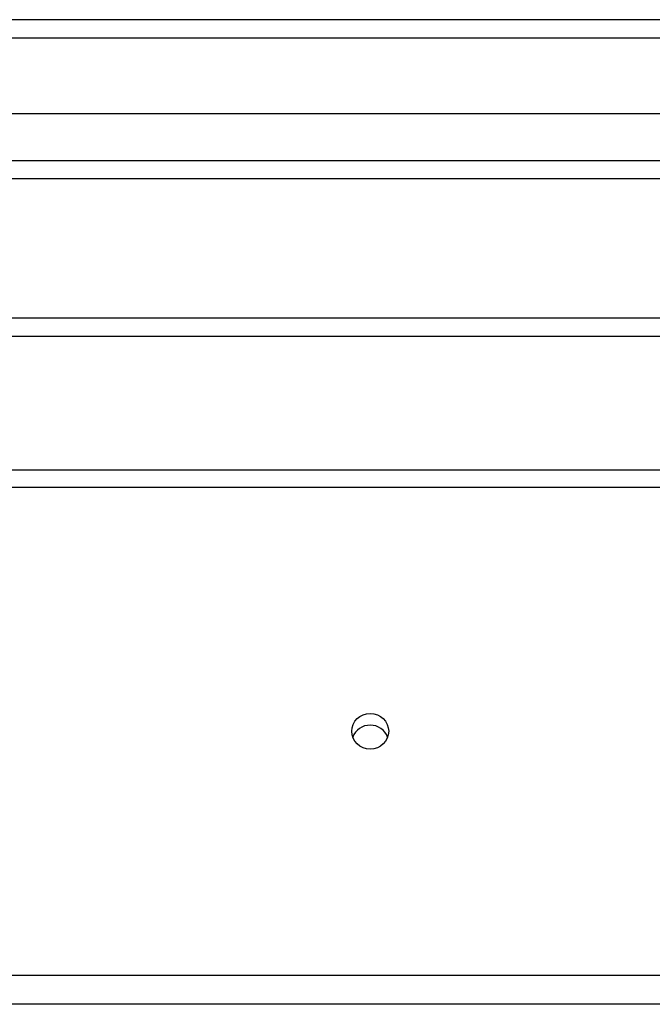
# Model space of a CAD drawing. Header units: inches. Extents: x 96 to 240, y 74 to 100.
# Tile 53 of 65: x 209.7 to 213.14, y 93.84 to 99.2. Entities that reach past the tile are written whole.
import ezdxf

# ---------------------------------------------------------------- set-up
doc = ezdxf.new("R2010")
doc.units = ezdxf.units.IN
doc.header["$MEASUREMENT"] = 0
doc.layers.add('Visible Edges(ANSI)', color=7, linetype='Continuous', lineweight=25)
doc.layers.add('Visible Tangent Edges(ANSI)', color=7, linetype='Continuous', lineweight=25)

msp = doc.modelspace()

# ---------------------------------------------------------------- linework, layer by layer
at = {"layer": 'Visible Edges(ANSI)'}
for p, q in [((240.0087, 99.202), (168.2067, 99.202)), ((239.399, 98.6902), (168.8163, 98.6902)), ((239.2105, 98.3358), (169.0048, 98.3358)), ((233.9827, 97.577), (183.2327, 97.577)), ((168.9738, 96.7505), (238.6077, 96.7505)), ((238.6077, 93.8412), (168.9738, 93.8412))]:
    msp.add_line(p, q, dxfattribs=at)
msp.add_ellipse((211.6077, 95.3277), major_axis=(-0.1005, 0), ratio=0.966998, dxfattribs=at)
msp.add_ellipse((211.6077, 95.264), major_axis=(0.1005, 0), ratio=0.966998, start_param=0.333879, end_param=2.807714, dxfattribs=at)
at = {"layer": 'Visible Tangent Edges(ANSI)'}
for p, q in [((168.2067, 99.103), (240.0087, 99.103)), ((168.8748, 98.4348), (239.3405, 98.4348)), ((233.9827, 97.478), (183.2327, 97.478)), ((168.9738, 96.6573), (238.6077, 96.6573)), ((238.6077, 93.9981), (168.9738, 93.9981))]:
    msp.add_line(p, q, dxfattribs=at)

doc.saveas('drawing.dxf')
